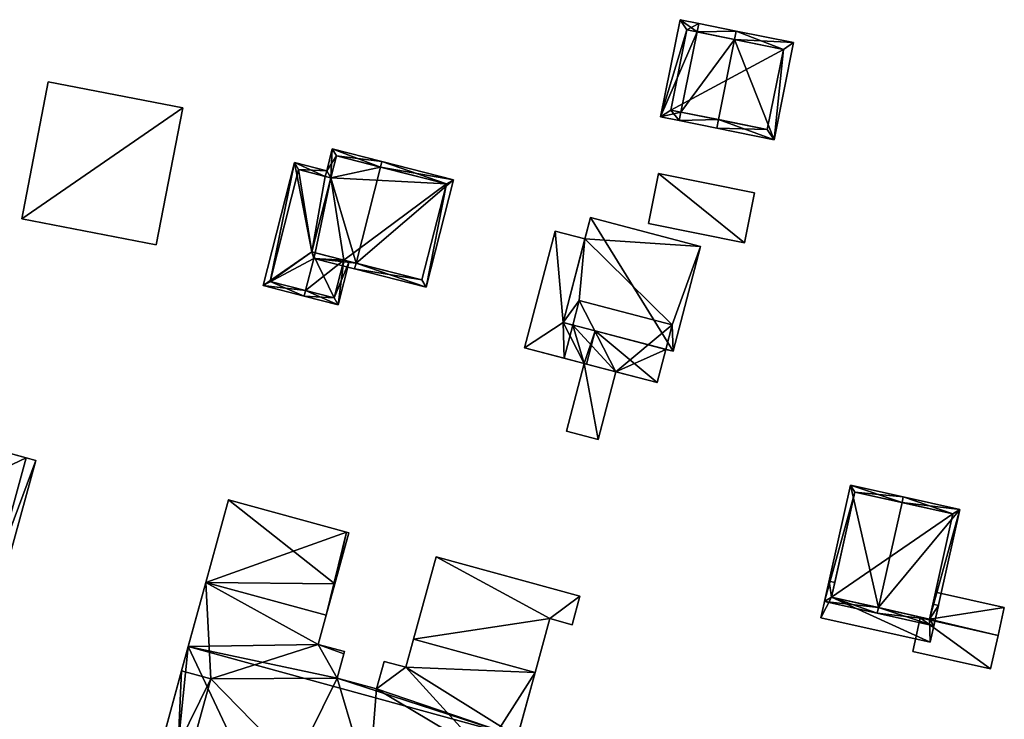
# Model space of a CAD drawing. Header units: inches. Extents: x 2685601 to 2690022, y 1235992 to 1239010.
# Tile 188 of 256: x 2689604 to 2689689, y 1237141 to 1237202. Entities that reach past the tile are written whole.
import ezdxf

# ---------------------------------------------------------------- set-up
doc = ezdxf.new("R2010")
doc.units = ezdxf.units.IN
doc.header["$MEASUREMENT"] = 0
doc.layers.add('Gebaeude Einzelhaus', color=10, linetype='Continuous')
doc.layers.add('Offenes Gebaeude', color=10, linetype='Continuous')

msp = doc.modelspace()

# ---------------------------------------------------------------- meshes
at = {"layer": 'Gebaeude Einzelhaus'}
mesh = msp.add_polyface(dxfattribs=at)
corners = [(2689666.244, 1237200.653, 484.148), (2689663.009, 1237201.305, 480.735), (2689662.861, 1237200.57, 480.735), (2689666.096, 1237199.917, 484.148), (2689661.467, 1237193.658, 480.735), (2689664.702, 1237193.006, 484.148), (2689661.319, 1237192.923, 480.735), (2689664.554, 1237192.27, 484.148), (2689669.509, 1237191.271, 480.165), (2689671.199, 1237199.654, 480.165), (2689661.403, 1237201.63, 480.165), (2689659.711, 1237193.248, 480.165), (2689670.315, 1237199.066, 480.756), (2689661.989, 1237200.746, 480.426), (2689660.595, 1237193.834, 480.426), (2689668.921, 1237192.155, 480.757), (2689670.315, 1237199.066, 472.47), (2689661.989, 1237200.746, 472.47), (2689660.595, 1237193.834, 472.47), (2689668.921, 1237192.155, 472.47)]
mesh.append_faces([[corners[k] for k in face] for face in [(8, 15, 12), (8, 12, 9), (5, 15, 7), (7, 15, 8), (4, 5, 6), (14, 4, 6), (6, 5, 7), (13, 14, 11), (11, 14, 6), (10, 13, 11), (2, 13, 1), (1, 13, 10), (3, 2, 0), (12, 3, 0), (9, 12, 0), (0, 2, 1), (2, 11, 4), (4, 11, 6), (1, 10, 2), (2, 10, 11), (3, 9, 0), (7, 8, 5), (5, 8, 3), (3, 8, 9), (5, 6, 7), (3, 4, 5), (5, 4, 6), (0, 2, 3), (3, 2, 4), (0, 1, 2)]], dxfattribs={"color": 13})
mesh.append_faces([[corners[k] for k in face] for face in [(16, 19, 18), (16, 18, 17), (12, 19, 16), (15, 19, 12), (5, 19, 15), (18, 19, 4), (4, 19, 5), (14, 18, 4), (17, 18, 13), (13, 18, 14), (16, 17, 2), (2, 17, 13), (3, 16, 2), (12, 16, 3)]], dxfattribs={"color": 41})
mesh = msp.add_polyface(dxfattribs=at)
corners = [(2689604.555, 1237184.436, 481.57), (2689618.454, 1237194.01, 481.57), (2689606.835, 1237196.253, 481.57), (2689616.173, 1237182.194, 481.57), (2689606.835, 1237196.253, 471.366), (2689618.454, 1237194.01, 471.366), (2689604.555, 1237184.436, 471.366), (2689616.173, 1237182.194, 471.366)]
mesh.append_faces([[corners[k] for k in face] for face in [(3, 1, 0), (0, 1, 2)]], dxfattribs={"color": 13})
mesh.append_faces([[corners[k] for k in face] for face in [(6, 5, 7), (6, 4, 5), (1, 3, 5), (5, 3, 7), (3, 0, 7), (7, 0, 6), (0, 2, 6), (6, 2, 4), (2, 1, 4), (4, 1, 5)]], dxfattribs={"color": 41})
mesh = msp.add_polyface(dxfattribs=at)
corners = [(2689629.768, 1237181.028, 480.902), (2689633.301, 1237180.128, 482.424), (2689633.425, 1237180.613, 482.424), (2689631.248, 1237187.985, 480.784), (2689635.537, 1237188.907, 482.424), (2689629.891, 1237181.513, 480.901), (2689631.369, 1237190.484, 480.575), (2689635.66, 1237189.391, 482.424), (2689630.888, 1237188.593, 480.575), (2689630.764, 1237188.108, 480.575), (2689629.618, 1237181.583, 480.784), (2689639.466, 1237178.559, 479.153), (2689641.825, 1237187.821, 479.153), (2689631.73, 1237189.876, 480.784), (2689639.105, 1237179.166, 479.41), (2689641.218, 1237187.46, 479.41), (2689631.73, 1237189.876, 472.087), (2689641.218, 1237187.46, 472.087), (2689631.248, 1237187.985, 472.087), (2689632.354, 1237180.886, 479.441), (2689632.354, 1237180.886, 472.087), (2689639.105, 1237179.166, 472.087), (2689629.618, 1237181.583, 472.087)]
mesh.append_faces([[corners[k] for k in face] for face in [(11, 15, 12), (12, 15, 7), (7, 15, 4), (11, 14, 15), (11, 1, 14), (14, 1, 2), (5, 2, 0), (0, 2, 1), (8, 3, 9), (6, 13, 8), (8, 13, 3), (6, 7, 13), (13, 7, 4), (2, 12, 4), (4, 12, 7), (1, 11, 2), (2, 11, 12), (5, 3, 10), (3, 8, 9), (3, 6, 8), (3, 4, 6), (6, 4, 7), (0, 2, 5), (5, 2, 3), (3, 2, 4), (0, 1, 2)]], dxfattribs={"color": 13})
mesh.append_faces([[corners[k] for k in face] for face in [(17, 18, 16), (17, 20, 18), (18, 20, 22), (17, 21, 20), (15, 14, 17), (17, 14, 21), (19, 2, 5), (21, 14, 20), (20, 14, 19), (19, 14, 2), (3, 13, 18), (18, 13, 16), (4, 16, 13), (4, 15, 16), (16, 15, 17)]], dxfattribs={"color": 41})
mesh = msp.add_polyface(dxfattribs=at)
corners = [(2689631.888, 1237177.025, 479.153), (2689632.84, 1237180.762, 479.153), (2689632.354, 1237180.886, 479.441), (2689629.768, 1237181.028, 480.902), (2689629.891, 1237181.513, 480.901), (2689629.064, 1237178.26, 480.901), (2689628.94, 1237177.775, 480.901), (2689629.618, 1237181.583, 480.784), (2689628.104, 1237189.301, 479.375), (2689625.399, 1237178.678, 479.375), (2689630.764, 1237188.108, 480.575), (2689630.888, 1237188.593, 480.575), (2689631.248, 1237187.985, 480.784), (2689631.526, 1237177.633, 479.441), (2689628.465, 1237188.694, 479.584), (2689626.006, 1237179.039, 479.583), (2689631.248, 1237187.985, 472.087), (2689628.465, 1237188.694, 472.087), (2689626.006, 1237179.039, 472.087), (2689631.526, 1237177.633, 472.087), (2689632.354, 1237180.886, 472.087), (2689629.618, 1237181.583, 472.087)]
mesh.append_faces([[corners[k] for k in face] for face in [(9, 15, 6), (6, 15, 5), (14, 11, 10), (9, 8, 15), (15, 8, 14), (14, 8, 11), (0, 13, 1), (1, 13, 2), (0, 6, 13), (13, 6, 5), (10, 7, 12), (7, 3, 4), (7, 9, 3), (3, 9, 5), (5, 9, 6), (11, 8, 10), (10, 8, 7), (7, 8, 9), (0, 5, 6), (0, 2, 5), (5, 2, 3), (3, 2, 4), (0, 1, 2)]], dxfattribs={"color": 13})
mesh.append_faces([[corners[k] for k in face] for face in [(16, 21, 17), (17, 21, 18), (18, 21, 19), (19, 21, 20), (19, 20, 13), (13, 20, 2), (13, 18, 19), (5, 15, 13), (13, 15, 18), (15, 17, 18), (15, 14, 17), (16, 10, 12), (17, 14, 16), (16, 14, 10)]], dxfattribs={"color": 41})
mesh = msp.add_polyface(dxfattribs=at)
corners = [(2689666.948, 1237182.368, 477.019), (2689659.533, 1237188.355, 477.161), (2689658.663, 1237184.039, 477.161), (2689667.819, 1237186.684, 477.019), (2689659.533, 1237188.355, 472.725), (2689667.819, 1237186.684, 472.725), (2689658.663, 1237184.039, 472.725), (2689666.948, 1237182.368, 472.725)]
mesh.append_faces([[corners[k] for k in face] for face in [(3, 1, 0), (0, 1, 2)]], dxfattribs={"color": 13})
mesh.append_faces([[corners[k] for k in face] for face in [(4, 7, 6), (5, 7, 4), (3, 7, 5), (0, 7, 3), (6, 7, 0), (2, 6, 0), (4, 6, 1), (1, 6, 2), (5, 4, 3), (3, 4, 1)]], dxfattribs={"color": 41})
mesh = msp.add_polyface(dxfattribs=at)
corners = [(2689659.415, 1237170.309, 479.436), (2689654.073, 1237174.764, 479.436), (2689653.325, 1237171.899, 479.436), (2689660.164, 1237173.174, 479.436), (2689653.101, 1237171.957, 476.159), (2689654.323, 1237165.409, 476.158), (2689655.846, 1237171.241, 476.159), (2689651.579, 1237166.125, 476.158), (2689660.799, 1237173.008, 480.716), (2689653.656, 1237184.545, 482.139), (2689651.293, 1237175.489, 482.139), (2689663.163, 1237182.064, 480.716), (2689651.293, 1237175.489, 480.433), (2689647.971, 1237173.296, 480.433), (2689653.101, 1237171.957, 480.433), (2689650.606, 1237183.393, 480.433), (2689654.073, 1237174.764, 480.433), (2689653.325, 1237171.899, 480.433), (2689653.18, 1237182.721, 480.433), (2689659.415, 1237170.309, 470.649), (2689655.846, 1237171.241, 470.649), (2689653.101, 1237171.957, 479.436), (2689651.39, 1237172.404, 479.436), (2689653.101, 1237171.957, 470.649), (2689651.39, 1237172.404, 470.649), (2689660.164, 1237173.174, 470.649), (2689652.137, 1237175.269, 470.649), (2689652.691, 1237177.391, 470.649), (2689660.718, 1237175.296, 470.649), (2689654.323, 1237165.409, 470.649), (2689651.579, 1237166.125, 470.649), (2689660.799, 1237173.008, 470.649), (2689660.163, 1237173.174, 470.649), (2689663.163, 1237182.064, 470.649), (2689653.656, 1237184.545, 470.649), (2689653.18, 1237182.721, 470.649), (2689651.293, 1237175.489, 470.649), (2689650.606, 1237183.393, 470.649), (2689647.971, 1237173.296, 470.649)]
mesh.append_faces([[corners[k] for k in face] for face in [(15, 12, 18), (12, 14, 16), (16, 14, 17), (15, 13, 12), (12, 13, 14), (11, 9, 8), (8, 9, 10), (7, 5, 4), (4, 5, 6), (3, 1, 0), (0, 1, 2)]], dxfattribs={"color": 13})
mesh.append_faces([[corners[k] for k in face] for face in [(24, 36, 26), (36, 37, 35), (24, 38, 36), (36, 38, 37), (16, 17, 1), (1, 17, 2), (14, 2, 17), (14, 21, 2), (13, 22, 14), (14, 22, 21), (13, 38, 22), (22, 38, 24), (13, 15, 38), (38, 15, 37), (15, 18, 37), (37, 18, 35), (35, 27, 36), (36, 27, 26), (35, 28, 27), (28, 31, 32), (35, 33, 28), (28, 33, 31), (35, 34, 33), (10, 18, 12), (18, 34, 35), (10, 9, 18), (18, 9, 34), (9, 11, 34), (34, 11, 33), (11, 8, 33), (33, 8, 31), (8, 3, 31), (31, 3, 32), (8, 16, 3), (3, 16, 1), (8, 10, 16), (16, 10, 12), (30, 23, 29), (29, 23, 20), (30, 4, 23), (30, 7, 4), (6, 5, 20), (20, 5, 29), (5, 7, 29), (29, 7, 30), (20, 25, 19), (20, 28, 25), (20, 27, 28), (23, 26, 20), (20, 26, 27), (23, 24, 26), (19, 25, 0), (0, 25, 3), (4, 22, 24), (23, 4, 24), (21, 22, 4), (6, 2, 4), (4, 2, 21), (6, 0, 2), (20, 19, 6), (6, 19, 0)]], dxfattribs={"color": 41})
mesh = msp.add_polyface(dxfattribs=at)
corners = [(2689591.721, 1237167.433, 471.819), (2689594.255, 1237159.876, 471.819), (2689596.003, 1237166.261, 471.819), (2689589.973, 1237161.048, 471.819), (2689602.38, 1237154.509, 477.885), (2689596.003, 1237166.261, 477.885), (2689593.454, 1237156.951, 477.885), (2689604.929, 1237163.818, 477.885), (2689602.38, 1237154.509, 475.326), (2689602.69, 1237152.364, 475.326), (2689605.764, 1237163.589, 475.326), (2689592.93, 1237155.035, 475.326), (2689604.929, 1237163.818, 475.326), (2689593.454, 1237156.951, 475.326), (2689597.508, 1237165.849, 471.819), (2689597.508, 1237165.849, 466.137), (2689591.721, 1237167.433, 466.137), (2689589.973, 1237161.048, 466.137), (2689594.255, 1237159.876, 466.137), (2689595.76, 1237159.464, 466.137), (2689604.929, 1237163.818, 466.137), (2689593.454, 1237156.951, 466.137), (2689602.38, 1237154.509, 466.137), (2689605.764, 1237163.589, 466.137), (2689602.69, 1237152.364, 466.137), (2689592.93, 1237155.035, 466.137)]
mesh.append_faces([[corners[k] for k in face] for face in [(11, 8, 13), (8, 10, 12), (11, 9, 8), (8, 9, 10), (7, 5, 4), (4, 5, 6), (3, 1, 0), (0, 1, 2)]], dxfattribs={"color": 13})
mesh.append_faces([[corners[k] for k in face] for face in [(23, 22, 20), (22, 25, 21), (23, 24, 22), (22, 24, 25), (9, 11, 24), (24, 11, 25), (13, 21, 11), (11, 21, 25), (20, 10, 23), (20, 12, 10), (10, 9, 23), (23, 9, 24), (21, 19, 22), (22, 19, 20), (20, 19, 15), (21, 18, 19), (7, 4, 12), (12, 4, 8), (4, 6, 8), (8, 6, 13), (13, 1, 21), (21, 1, 18), (13, 5, 1), (1, 5, 2), (13, 6, 5), (5, 14, 2), (14, 20, 15), (5, 12, 14), (14, 12, 20), (5, 7, 12), (16, 18, 17), (16, 15, 18), (18, 15, 19), (17, 18, 3), (3, 18, 1), (3, 0, 17), (17, 0, 16), (2, 16, 0), (2, 15, 16), (2, 14, 15)]], dxfattribs={"color": 41})
mesh = msp.add_polyface(dxfattribs=at)
corners = [(2689678.53, 1237150.885, 481.97), (2689673.861, 1237151.415, 477.704), (2689678.421, 1237150.396, 481.97), (2689676.106, 1237161.461, 477.704), (2689680.557, 1237159.955, 481.97), (2689680.666, 1237160.443, 481.97), (2689685.543, 1237159.354, 477.704), (2689683.299, 1237149.306, 477.704), (2689674.459, 1237151.794, 478.161), (2689676.485, 1237160.864, 478.161), (2689682.92, 1237149.904, 478.131), (2689684.945, 1237158.975, 478.132), (2689676.485, 1237160.864, 469.289), (2689684.945, 1237158.975, 469.289), (2689674.743, 1237153.067, 476.608), (2689674.743, 1237153.067, 476.708), (2689674.459, 1237151.794, 469.289), (2689674.459, 1237151.794, 476.608), (2689674.459, 1237151.794, 476.708), (2689682.142, 1237150.078, 475.513), (2689682.142, 1237150.078, 475.612), (2689682.92, 1237149.904, 476.608), (2689682.92, 1237149.904, 469.289), (2689682.92, 1237149.904, 475.513), (2689682.92, 1237149.904, 475.612), (2689682.92, 1237149.904, 476.708), (2689683.436, 1237152.214, 474.055), (2689683.436, 1237152.214, 473.955), (2689683.204, 1237151.177, 476.708), (2689683.204, 1237151.177, 476.608)]
mesh.append_faces([[corners[k] for k in face] for face in [(4, 9, 5), (11, 4, 5), (5, 9, 3), (6, 10, 11), (6, 11, 5), (7, 10, 6), (0, 10, 2), (8, 0, 2), (2, 10, 7), (9, 8, 1), (3, 9, 1), (1, 8, 2), (7, 0, 2), (7, 6, 0), (0, 6, 4), (4, 6, 5), (3, 4, 5), (3, 0, 4), (3, 1, 0), (0, 1, 2)]], dxfattribs={"color": 13})
mesh.append_faces([[corners[k] for k in face] for face in [(13, 22, 16), (13, 16, 12), (24, 29, 21), (28, 10, 25), (28, 11, 10), (11, 27, 13), (13, 27, 22), (22, 27, 23), (24, 26, 29), (29, 26, 28), (28, 26, 11), (11, 26, 27), (10, 18, 25), (10, 8, 18), (10, 0, 8), (21, 20, 24), (19, 22, 23), (19, 16, 22), (21, 17, 20), (20, 17, 19), (19, 17, 16), (8, 15, 18), (14, 16, 17), (14, 12, 16), (8, 9, 15), (15, 9, 14), (14, 9, 12), (4, 11, 9), (9, 11, 12), (12, 11, 13)]], dxfattribs={"color": 41})
mesh = msp.add_polyface(dxfattribs=at)
corners = [(2689631.793, 1237144.796, 460.227), (2689630.154, 1237147.714, 460.227), (2689632.369, 1237146.902, 460.227), (2689632.421, 1237147.094, 460.227), (2689620.458, 1237153.069, 460.227), (2689630.842, 1237150.226, 460.227), (2689618.94, 1237147.523, 460.227), (2689618.365, 1237145.421, 474.749), (2689618.94, 1237147.523, 472.331), (2689618.365, 1237145.421, 472.331), (2689620.458, 1237153.069, 474.749), (2689630.154, 1237147.714, 474.749), (2689630.841, 1237150.226, 474.749), (2689632.421, 1237147.094, 474.749), (2689632.608, 1237157.39, 460.227), (2689631.586, 1237152.945, 460.227), (2689622.405, 1237160.183, 460.227), (2689632.789, 1237157.34, 475.46), (2689630.841, 1237150.226, 475.46), (2689620.458, 1237153.069, 475.46), (2689622.405, 1237160.183, 475.46), (2689632.608, 1237157.39, 475.46), (2689632.369, 1237146.902, 474.749), (2689631.793, 1237144.796, 474.749), (2689620.884, 1237144.733, 474.749)]
mesh.append_faces([[corners[k] for k in face] for face in [(10, 11, 12), (11, 22, 13), (11, 23, 22), (7, 24, 10), (10, 24, 11), (18, 21, 19), (19, 21, 20)]], dxfattribs={"color": 13})
mesh.append_faces([[corners[k] for k in face] for face in [(0, 1, 2), (2, 1, 3), (1, 4, 5), (0, 6, 1), (1, 6, 4), (7, 8, 9), (8, 4, 6), (7, 10, 8), (8, 10, 4), (11, 1, 12), (12, 1, 5), (11, 13, 1), (1, 13, 3), (14, 15, 16), (16, 15, 4), (4, 15, 5), (12, 17, 18), (5, 15, 12), (12, 15, 17), (18, 19, 12), (12, 19, 10), (20, 10, 19), (20, 16, 10), (10, 16, 4), (20, 21, 16), (16, 21, 14), (9, 8, 6)]], dxfattribs={"color": 41})
mesh = msp.add_polyface(dxfattribs=at)
corners = [(2689638.378, 1237148.163, 460.227), (2689648.872, 1237145.29, 460.227), (2689637.719, 1237145.756, 460.227), (2689632.369, 1237146.902, 474.749), (2689631.793, 1237144.796, 474.749), (2689632.369, 1237146.902, 460.227), (2689638.378, 1237148.163, 474.749), (2689637.719, 1237145.756, 474.749), (2689632.421, 1237147.094, 474.749), (2689632.421, 1237147.094, 460.227), (2689650.144, 1237149.935, 460.227), (2689652.743, 1237151.878, 460.227), (2689652.068, 1237149.408, 460.227), (2689640.325, 1237155.278, 460.227), (2689648.873, 1237145.29, 475.459), (2689638.378, 1237148.163, 475.46), (2689648.872, 1237145.29, 474.749), (2689640.325, 1237155.278, 475.46), (2689652.743, 1237151.878, 475.46), (2689652.068, 1237149.408, 475.46), (2689650.144, 1237149.935, 475.46), (2689632.608, 1237157.39, 460.227), (2689632.789, 1237157.34, 460.227), (2689631.586, 1237152.945, 460.227), (2689632.608, 1237157.39, 475.46), (2689632.789, 1237157.34, 475.46), (2689630.841, 1237150.226, 475.46)]
mesh.append_faces([[corners[k] for k in face] for face in [(7, 16, 6), (18, 20, 19), (20, 15, 14), (18, 17, 20), (20, 17, 15), (26, 25, 24)]], dxfattribs={"color": 13})
mesh.append_faces([[corners[k] for k in face] for face in [(0, 1, 2), (3, 4, 5), (6, 0, 7), (7, 0, 2), (8, 3, 9), (9, 3, 5), (10, 11, 12), (10, 13, 11), (10, 0, 13), (10, 1, 0), (14, 15, 16), (16, 15, 6), (17, 6, 15), (17, 13, 6), (6, 13, 0), (17, 18, 13), (13, 18, 11), (18, 19, 11), (11, 19, 12), (19, 20, 12), (12, 20, 10), (16, 20, 14), (1, 10, 16), (16, 10, 20), (21, 22, 23), (24, 25, 21), (21, 25, 22), (25, 23, 22)]], dxfattribs={"color": 41})
mesh = msp.add_polyface(dxfattribs=at)
corners = [(2689632.369, 1237146.902, 460.227), (2689631.793, 1237144.796, 474.749), (2689631.793, 1237144.796, 460.227), (2689628.114, 1237137.353, 472.331), (2689634.53, 1237135.596, 472.331), (2689628.114, 1237137.353, 474.749), (2689627.835, 1237136.331, 472.331), (2689627.835, 1237136.331, 474.749), (2689619.229, 1237138.688, 474.749), (2689619.229, 1237138.688, 472.331), (2689620.884, 1237144.733, 474.749), (2689620.884, 1237144.733, 472.331), (2689618.365, 1237145.421, 474.749), (2689618.365, 1237145.421, 472.331), (2689617.575, 1237137.259, 460.227), (2689617.719, 1237133.171, 460.227), (2689616.315, 1237132.655, 460.227), (2689626.62, 1237131.265, 460.227), (2689618.94, 1237147.523, 460.227), (2689647.354, 1237139.744, 460.227), (2689618.055, 1237139.009, 460.227), (2689616.71, 1237139.378, 460.227), (2689618.055, 1237139.009, 472.331), (2689616.315, 1237132.655, 469.629), (2689616.315, 1237132.655, 472.331), (2689616.71, 1237139.378, 472.331), (2689634.53, 1237135.596, 474.749), (2689630.154, 1237147.714, 474.749), (2689626.62, 1237131.265, 472.331)]
mesh.append_faces([[corners[k] for k in face] for face in [(1, 5, 26), (5, 8, 7), (27, 10, 1), (1, 10, 5), (5, 10, 8), (22, 13, 25), (22, 11, 13), (24, 9, 22), (22, 9, 11), (28, 6, 9), (6, 4, 3)]], dxfattribs={"color": 13})
mesh.append_faces([[corners[k] for k in face] for face in [(0, 1, 2), (3, 4, 5), (6, 3, 7), (7, 3, 5), (7, 8, 6), (6, 8, 9), (8, 10, 9), (9, 10, 11), (10, 12, 11), (11, 12, 13), (14, 15, 16), (17, 18, 19), (14, 20, 17), (17, 20, 18), (18, 20, 21), (22, 23, 24), (22, 14, 23), (22, 20, 14), (22, 25, 20), (20, 25, 21), (13, 21, 25), (13, 18, 21)]], dxfattribs={"color": 41})
mesh = msp.add_polyface(dxfattribs=at)
corners = [(2689637.719, 1237145.756, 460.227), (2689635.193, 1237143.866, 460.227), (2689635.84, 1237146.23, 460.227), (2689647.354, 1237139.744, 460.227), (2689631.793, 1237144.796, 460.227), (2689618.94, 1237147.523, 460.227), (2689648.872, 1237145.29, 460.227), (2689631.793, 1237144.796, 474.749), (2689635.193, 1237143.866, 474.749), (2689635.84, 1237146.23, 474.749), (2689637.719, 1237145.756, 474.749), (2689647.354, 1237139.744, 472.331), (2689646.791, 1237137.686, 474.749), (2689646.791, 1237137.686, 472.331), (2689648.872, 1237145.29, 474.749), (2689644.466, 1237138.35, 474.749), (2689644.466, 1237138.35, 472.331), (2689642.793, 1237132.238, 474.749), (2689634.53, 1237135.596, 472.331), (2689634.251, 1237134.575, 472.331), (2689634.53, 1237135.596, 474.749), (2689634.251, 1237134.575, 474.749), (2689628.114, 1237137.353, 474.749), (2689632.661, 1237129.611, 460.227), (2689646.791, 1237137.686, 460.227), (2689645.124, 1237131.599, 472.331), (2689643.808, 1237131.959, 472.331), (2689627.835, 1237136.331, 472.331)]
mesh.append_faces([[corners[k] for k in face] for face in [(8, 10, 9), (8, 15, 10), (10, 15, 14), (14, 15, 12), (7, 20, 8), (8, 20, 15), (15, 20, 17), (16, 26, 13), (27, 19, 18)]], dxfattribs={"color": 13})
mesh.append_faces([[corners[k] for k in face] for face in [(0, 1, 2), (0, 3, 1), (1, 3, 4), (4, 3, 5), (0, 6, 3), (7, 8, 4), (4, 8, 1), (8, 9, 1), (1, 9, 2), (9, 10, 2), (2, 10, 0), (11, 12, 13), (11, 14, 12), (3, 6, 11), (11, 6, 14), (12, 15, 13), (13, 15, 16), (15, 17, 16), (18, 19, 20), (20, 19, 21), (22, 18, 20), (23, 3, 24), (13, 3, 11), (25, 24, 13), (13, 24, 3)]], dxfattribs={"color": 41})
at = {"layer": 'Offenes Gebaeude'}
mesh = msp.add_polyface(dxfattribs=at)
corners = [(2689674.459, 1237151.794, 476.708), (2689673.548, 1237150.008, 476.708), (2689682.984, 1237147.899, 476.708), (2689674.255, 1237153.176, 476.708), (2689682.92, 1237149.904, 476.708), (2689683.691, 1237151.068, 476.708), (2689683.204, 1237151.177, 476.708), (2689674.743, 1237153.067, 476.708), (2689673.548, 1237150.008, 476.608), (2689674.255, 1237153.176, 476.608), (2689682.984, 1237147.899, 476.608), (2689683.691, 1237151.068, 476.608), (2689683.204, 1237151.177, 476.608), (2689674.743, 1237153.067, 476.608), (2689674.459, 1237151.794, 476.608), (2689682.92, 1237149.904, 476.608)]
mesh.append_faces([[corners[k] for k in face] for face in [(3, 0, 7), (4, 5, 6), (0, 2, 4), (4, 2, 5), (3, 1, 0), (0, 1, 2)]], dxfattribs={"color": 13})
mesh.append_faces([[corners[k] for k in face] for face in [(11, 15, 12), (14, 9, 13), (14, 8, 9), (11, 10, 15), (15, 10, 14), (14, 10, 8), (9, 7, 13), (9, 3, 7), (11, 12, 5), (5, 12, 6), (5, 2, 11), (11, 2, 10), (2, 1, 10), (10, 1, 8), (1, 3, 8), (8, 3, 9)]], dxfattribs={"color": 41})
mesh = msp.add_polyface(dxfattribs=at)
corners = [(2689682.92, 1237149.904, 475.612), (2689682.124, 1237149.999, 475.665), (2689688.853, 1237148.495, 475.665), (2689682.142, 1237150.078, 475.612), (2689689.386, 1237150.884, 474.055), (2689683.436, 1237152.214, 474.055), (2689681.478, 1237147.108, 474.055), (2689688.206, 1237145.604, 474.055), (2689682.124, 1237149.999, 475.565), (2689681.478, 1237147.108, 473.955), (2689682.142, 1237150.078, 475.513), (2689688.206, 1237145.604, 473.955), (2689688.853, 1237148.495, 475.565), (2689689.386, 1237150.884, 473.955), (2689683.436, 1237152.214, 473.955), (2689682.92, 1237149.904, 475.513)]
mesh.append_faces([[corners[k] for k in face] for face in [(1, 7, 2), (1, 6, 7), (0, 4, 5), (0, 2, 4), (3, 1, 0), (0, 1, 2)]], dxfattribs={"color": 13})
mesh.append_faces([[corners[k] for k in face] for face in [(9, 8, 11), (11, 8, 12), (13, 15, 14), (15, 8, 10), (13, 12, 15), (15, 12, 8), (13, 14, 4), (4, 14, 5), (2, 12, 4), (4, 12, 13), (2, 7, 12), (12, 7, 11), (7, 6, 11), (11, 6, 9), (8, 3, 10), (8, 1, 3), (8, 6, 1), (8, 9, 6)]], dxfattribs={"color": 41})

doc.saveas('drawing.dxf')
